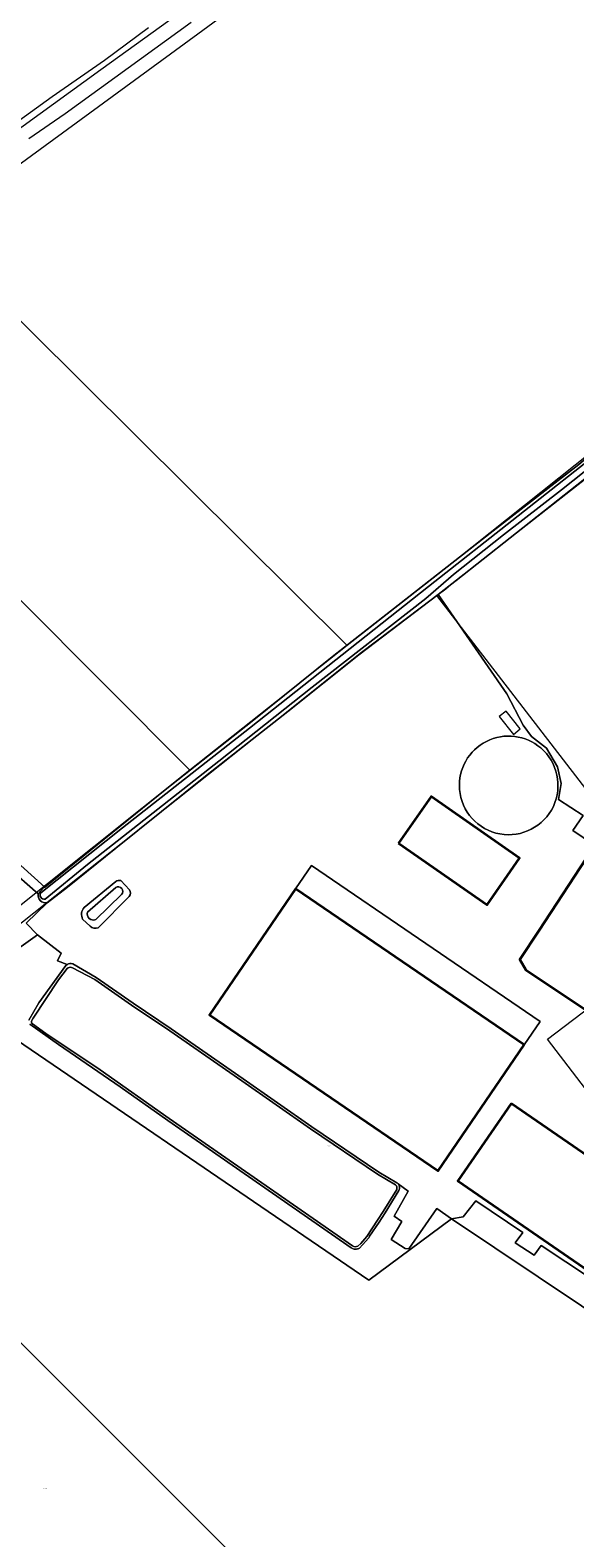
# Model space of a CAD drawing. Header units: metres. Extents: x 104777 to 177370, y 409697 to 438337.
# Tile 42 of 133: x 129010 to 129159, y 422717 to 423130. Entities that reach past the tile are written whole.
import ezdxf
from ezdxf.enums import TextEntityAlignment as Align
from ezdxf.lldxf.tags import DXFTag

# ---------------------------------------------------------------- set-up
doc = ezdxf.new("R2010")
doc.units = ezdxf.units.M
for name, color, linetype, lineweight in [('B-WE-GR-BOUWLAND-GV', 80, 'Continuous', 13), ('B-WE-GR-GRAS-GV', 60, 'Continuous', 13), ('B-WE-KG-GRENS_PERCEEL-G', 150, 'KG-PERCEEL-SO', 18), ('B-WE-KG-GRENS_PERCEEL-S', 150, 'Continuous', 25), ('B-WE-OG-BEBOUWING-G', 7, 'Continuous', 35), ('B-WE-OG-BEBOUWING-GV', 7, 'Continuous', 35), ('B-WE-OG-BEBOUWING_LOODS-GV', 7, 'Continuous', 18), ('B-WE-OG-BEBOUWING_LUIFEL-GV', 7, 'Continuous', 18), ('B-WE-OG-BEBOUWING_OPSLAGTANK-GV', 7, 'Continuous', 18), ('B-WE-OG-TERREIN_ERF-GV', 7, 'Continuous', 18), ('B-WE-OG-TERREIN_OEVER-GV', 7, 'Continuous', 18), ('B-WE-OG-WATER-GV', 130, 'Continuous', 18), ('B-WE-OG-WATER_GREPPEL-GV', 160, 'Continuous', 18), ('B-WE-VH-OPENVERHARDING_BETONELEMENT-GV', 90, 'Continuous', 18)]:
    doc.layers.add(name, color=color, linetype=linetype, lineweight=lineweight)
doc.styles.add('NLCS-ISO', font='NLCS-ISO.ttf')
doc.styles.get("Standard").update_dxf_attribs({"font": 'Romans.shx'})
tags = doc.linetypes.add('KG-PERCEEL-SO', pattern='A,5.5,-2,["P",Standard,S=1.8,R=0,X=-0.5,Y=-0.9],-2,5.5,-2,[5,NLCS.SHX,S=0.75,R=0,X=0,Y=0],-2', length=19).pattern_tags.tags
tags[6] = DXFTag(74, 10)

# ---------------------------------------------------------------- blocks, each defined once
blk = doc.blocks.new('SKG-PERCEELNUMMER-SO')
at = {"style": 'NLCS-ISO', "oblique": 10, "flags": 1}
for tag, p in [('GEMEENTECODE', (0, 2.6)), ('PERCEELGROOTTE', (0, -2.4))]:
    blk.add_attdef(tag, text='', height=1.8, dxfattribs=at).set_placement(p, align=Align.MIDDLE_CENTER)
at = {"style": 'NLCS-ISO', "oblique": 10}
blk.add_attdef('SECTIE', text='', height=1.8, dxfattribs=at).set_placement((-0.5, 0), align=Align.MIDDLE_RIGHT)
blk.add_attdef('PERCEELNUMMER', text='', height=1.8, dxfattribs=at).set_placement((0.5, 0), align=Align.MIDDLE_LEFT)

msp = doc.modelspace()

# ---------------------------------------------------------------- linework, layer by layer
at = {"layer": 'B-WE-GR-BOUWLAND-GV', "ltscale": 20, "flags": 128}
for points in [[(129156.177, 423201.575), (129143.77, 423192.212), (129143.104, 423191.71), (129139.442, 423189.301), (129102.833, 423162.505), (129085.612, 423149.9), (129082.351, 423147.942), (129073.856, 423141.908), (129056.036, 423128.857), (129006.833, 423092.82), (128976.072, 423070.672), (128958.872, 423058.288), (128957.668, 423057.685), (128951.865, 423053.43), (128951.162, 423052.276), (128942.395, 423046.416), (128939.373, 423044.396), (128921.818, 423031.614), (128900.092, 423016.027), (128892.874, 423010.412)], [(129004.862, 422903.938), (129014.2, 422895.489), (129047.098, 422922.055), (129070.905, 422940.829), (129092.79, 422958.421), (129135.982, 422992.269), (129160.213, 423011.11), (129171, 423020.188), (129187.639, 423033.474), (129228.32, 423065.957), (129330.255, 423146.539)], [(129002.76, 423101.975), (129016.256, 423111.736), (129030.582, 423121.739), (129042.624, 423130.667)]]:
    msp.add_lwpolyline(points, dxfattribs=at)
at = {"layer": 'B-WE-GR-GRAS-GV', "ltscale": 20, "flags": 128}
for points in [[(129171, 423014.393), (129126.738, 422979.376), (129125.192, 422978.153), (129123.862, 422977.101), (129121.78, 422975.518), (129140.543, 422948.357), (129145.008, 422939.789), (129147.313, 422936.623), (129151.366, 422933.47), (129154.383, 422928.383), (129155.378, 422923.821), (129154.703, 422919.408), (129161.414, 422915.04), (129158.576, 422910.988), (129164.252, 422907.128)], [(129009.882, 422859.037), (129012.593, 422863.764), (129019.992, 422874.054), (129020.317, 422874.285), (129017.716, 422875.271), (129018.668, 422877.414), (129012.253, 422882.378), (128994.393, 422869.727)], [(129181.751, 422714.962), (129191.992, 422728.192), (129195.392, 422732.375), (129195.146, 422733.97), (129202.289, 422743.7), (129212.549, 422758.106), (129212.297, 422758.625), (129211.99, 422759.257), (129201.177, 422773.882), (129190.579, 422787.111), (129177.33, 422776.846), (129172.786, 422772.967), (129125.479, 422804.69), (129102.791, 422787.889), (128988.858, 422865.581)], [(128988.858, 422865.581), (129102.791, 422787.889), (129125.479, 422804.69), (129121.459, 422807.564), (129113.76, 422796.53), (129112.807, 422796.61), (129108.918, 422799.07), (129111.855, 422803.992), (129109.711, 422805.42), (129113.601, 422812.247), (129110.806, 422814.294), (129110.915, 422814.141), (129111.009, 422813.977), (129111.084, 422813.804), (129111.141, 422813.624), (129111.18, 422813.44), (129111.199, 422813.252), (129111.198, 422813.064), (129111.177, 422812.876), (129111.137, 422812.692), (129111.064, 422812.471), (129107.28, 422806.353), (129105.644, 422803.809), (129103.05, 422799.922), (129102.954, 422799.717), (129102.823, 422799.497), (129101.095, 422797.55), (129100.243, 422796.647), (129099.932, 422796.519), (129099.714, 422796.456), (129099.49, 422796.417), (129099.263, 422796.402), (129099.035, 422796.411), (129098.81, 422796.445), (129098.59, 422796.503), (129098.378, 422796.585), (129098.175, 422796.688), (129098.009, 422796.798), (129076.465, 422811.74), (129047.869, 422831.594), (129034.817, 422840.799), (129017.994, 422852.412), (129010.11, 422857.984)]]:
    msp.add_lwpolyline(points, dxfattribs=at)
msp.add_lwpolyline([(129142.809, 422798.155), (129144.952, 422800.933), (129132.093, 422809.664), (129128.601, 422805.219), (129125.479, 422804.69), (129172.786, 422772.967), (129177.33, 422776.846), (129190.579, 422787.111), (129189.488, 422788.472), (129187.319, 422791.179), (129185.744, 422792.486), (129176.973, 422779.522), (129149.953, 422797.441), (129148.048, 422794.742)], close=True, dxfattribs=at)
at = {"layer": 'B-WE-KG-GRENS_PERCEEL-G', "ltscale": 20, "flags": 128}
for points in [[(129402.524, 423203.525), (129244.228, 423078.571), (129121.664, 422981.027), (129096.866, 422961.604)], [(129096.866, 422961.604), (128981.152, 423076.527)], [(129053.891, 422927.424), (128937.037, 423044.699)], [(129121.32, 422975.238), (129162.139, 423007.278)], [(128943.743, 422834.616), (129008.149, 422885.946), (129077.113, 422940.744), (129100.472, 422959.453), (129121.32, 422975.238)], [(129121.32, 422975.238), (129191.501, 422884.165)], [(129096.866, 422961.604), (129053.891, 422927.424)], [(129053.891, 422927.424), (129001.787, 422885.832)], [(129195.076, 422797.109), (129151.694, 422853.888), (129191.501, 422884.165)], [(128943.743, 422834.616), (129127.949, 422650.371)]]:
    msp.add_lwpolyline(points, dxfattribs=at)
at = {"layer": 'B-WE-OG-BEBOUWING-G', "ltscale": 20, "flags": 128}
for points in [[(129110.974, 422907.517), (129135.143, 422890.571), (129144.031, 422903.336), (129119.902, 422920.251)], [(129163.951, 422905.932), (129149.356, 422883.531), (129144.145, 422875.7), (129145.795, 422872.803), (129164.485, 422860.367), (129185.089, 422891.828)], [(129145.331, 422852.316), (129082.801, 422895.001), (129059.277, 422860.537), (129121.81, 422817.855)], [(129141.74, 422836.294), (129127.14, 422815.068), (129176.678, 422780.996), (129190.917, 422802.47)]]:
    msp.add_lwpolyline(points, close=True, dxfattribs=at)
at = {"layer": 'B-WE-OG-BEBOUWING-GV', "ltscale": 20, "flags": 128}
for points in [[(129110.974, 422907.517), (129135.143, 422890.571), (129144.031, 422903.336), (129119.902, 422920.251)], [(129163.951, 422905.932), (129149.356, 422883.531), (129144.145, 422875.7), (129145.795, 422872.803), (129164.485, 422860.367), (129185.089, 422891.828)], [(129145.331, 422852.316), (129082.801, 422895.001), (129059.277, 422860.537), (129121.81, 422817.855)], [(129141.74, 422836.294), (129127.14, 422815.068), (129176.678, 422780.996), (129190.917, 422802.47)]]:
    msp.add_lwpolyline(points, close=True, dxfattribs=at)
at = {"layer": 'B-WE-OG-BEBOUWING_LOODS-GV', "ltscale": 20, "flags": 128}
msp.add_lwpolyline([(129082.801, 422895.001), (129145.331, 422852.316), (129149.697, 422858.712), (129087.165, 422901.394)], close=True, dxfattribs=at)
at = {"layer": 'B-WE-OG-BEBOUWING_LUIFEL-GV', "ltscale": 20, "flags": 128}
msp.add_lwpolyline([(129138.492, 422942.101), (129142.351, 422937.238), (129144.236, 422938.733), (129140.377, 422943.597)], close=True, dxfattribs=at)
at = {"layer": 'B-WE-OG-BEBOUWING_OPSLAGTANK-GV', "ltscale": 20}
for points in [[(129150.609, 422932.838, 0.6681777), (129127.576, 422923.297)], [(129127.576, 422923.297, 1.4966355), (129150.609, 422932.838)]]:
    msp.add_lwpolyline(points, format="xyb", dxfattribs=at)
at = {"layer": 'B-WE-OG-TERREIN_ERF-GV', "ltscale": 20, "flags": 128}
for points in [[(129164.252, 422907.128), (129158.576, 422910.988), (129161.414, 422915.04), (129154.703, 422919.408), (129155.378, 422923.821), (129154.383, 422928.383), (129151.366, 422933.47), (129147.313, 422936.623), (129145.008, 422939.789), (129140.543, 422948.357), (129121.78, 422975.518), (129100.107, 422959.039), (129080.647, 422943.543), (129058.622, 422926.164), (129033.679, 422906.16), (129020.44, 422895.49), (129014.866, 422891.163), (129009.168, 422885.639), (129012.253, 422882.378), (129018.668, 422877.414), (129017.716, 422875.271), (129020.317, 422874.285), (129020.681, 422874.448), (129021.071, 422874.537), (129021.47, 422874.547), (129021.863, 422874.48), (129028.268, 422870.718), (129038.352, 422863.672), (129048.81, 422856.676), (129068.507, 422843.016), (129087.279, 422829.913), (129105.563, 422817.518), (129110.516, 422814.585), (129110.68, 422814.435), (129110.806, 422814.294), (129113.601, 422812.247), (129109.711, 422805.42), (129111.855, 422803.992), (129108.918, 422799.07), (129112.807, 422796.61), (129113.76, 422796.53), (129121.459, 422807.564), (129125.479, 422804.69), (129128.601, 422805.219), (129132.093, 422809.664), (129144.952, 422800.933), (129142.809, 422798.155), (129148.048, 422794.742), (129149.953, 422797.441), (129176.973, 422779.522)], [(129024.966, 422889.901), (129033.607, 422897.001)], [(129034.98, 422897.248), (129037.419, 422894.733)], [(129037.335, 422892.87), (129028.818, 422884.342)], [(129026.637, 422884.775), (129024.549, 422886.652)]]:
    msp.add_lwpolyline(points, dxfattribs=at)
at = {"layer": 'B-WE-OG-TERREIN_ERF-GV', "ltscale": 20}
for points in [[(129127.576, 422923.297, -0.6681777), (129150.609, 422932.838)], [(129150.609, 422932.838, -1.4966355), (129127.576, 422923.297)], [(129033.607, 422897.001, -0.2143431), (129034.98, 422897.248)], [(129037.419, 422894.733, -0.258657), (129037.335, 422892.87)], [(129024.549, 422886.652, -0.2838758), (129024.966, 422889.901)], [(129028.818, 422884.342, -0.2841754), (129026.637, 422884.775)]]:
    msp.add_lwpolyline(points, format="xyb", dxfattribs=at)
at = {"layer": 'B-WE-OG-TERREIN_ERF-GV', "ltscale": 20, "flags": 128}
for points in [[(129144.031, 422903.336), (129135.143, 422890.571), (129110.974, 422907.517), (129119.902, 422920.251)], [(129163.951, 422905.932), (129185.089, 422891.828), (129164.485, 422860.367), (129145.795, 422872.803), (129144.145, 422875.7), (129149.356, 422883.531)], [(129082.801, 422895.001), (129087.165, 422901.394), (129149.697, 422858.712), (129145.331, 422852.316), (129121.81, 422817.855), (129059.277, 422860.537)], [(129141.74, 422836.294), (129190.917, 422802.47), (129176.678, 422780.996), (129127.14, 422815.068)]]:
    msp.add_lwpolyline(points, close=True, dxfattribs=at)
at = {"layer": 'B-WE-OG-TERREIN_OEVER-GV', "ltscale": 20, "flags": 128}
for points in [[(129013.094, 422893.922), (129035.455, 422911.696), (129070.158, 422938.925), (129119.114, 422977.711), (129168.221, 423016.419), (129188.406, 423032.512), (129203.354, 423044.43), (129247.67, 423079.519), (129270.162, 423097.418), (129288.2, 423111.773), (129350.372, 423160.633)], [(129330.255, 423146.539), (129228.32, 423065.957), (129187.639, 423033.474), (129171, 423020.188), (129160.213, 423011.11), (129135.982, 422992.269), (129092.79, 422958.421), (129070.905, 422940.829), (129047.098, 422922.055), (129014.2, 422895.489), (129013.902, 422895.248), (129012.407, 422893.579)], [(129171, 423016.445), (129155.552, 423004.127), (129139.696, 422991.827), (129125.982, 422981.025), (129118.391, 422974.415), (129087.291, 422950.189), (129061.838, 422929.897), (129025.929, 422901.611), (129014.279, 422892.177)], [(129014.866, 422891.163), (129020.44, 422895.49), (129033.679, 422906.16), (129058.622, 422926.164), (129080.647, 422943.543), (129100.107, 422959.039), (129121.78, 422975.518), (129123.862, 422977.101), (129125.192, 422978.153), (129126.738, 422979.376), (129171, 423014.393)], [(129033.607, 422897.001), (129024.966, 422889.901)], [(129037.419, 422894.733), (129034.98, 422897.248)], [(129025.861, 422888.582), (129033.625, 422895.33)], [(129035.225, 422893.431), (129028.134, 422886.56)], [(129028.818, 422884.342), (129037.335, 422892.87)], [(129024.549, 422886.652), (129026.637, 422884.775)], [(129010.11, 422857.984), (129017.994, 422852.412), (129034.817, 422840.799), (129047.869, 422831.594), (129076.465, 422811.74), (129098.009, 422796.798), (129098.175, 422796.688), (129098.378, 422796.585), (129098.59, 422796.503), (129098.81, 422796.445), (129099.035, 422796.411), (129099.263, 422796.402), (129099.49, 422796.417), (129099.714, 422796.456), (129099.932, 422796.519), (129100.243, 422796.647), (129101.095, 422797.55), (129102.823, 422799.497), (129102.954, 422799.717), (129103.05, 422799.922), (129105.644, 422803.809), (129107.28, 422806.353), (129111.064, 422812.471), (129111.137, 422812.692), (129111.177, 422812.876), (129111.198, 422813.064), (129111.199, 422813.252), (129111.18, 422813.44), (129111.141, 422813.624), (129111.084, 422813.804), (129111.009, 422813.977), (129110.915, 422814.141), (129110.806, 422814.294), (129110.68, 422814.435), (129110.516, 422814.585), (129105.563, 422817.518), (129087.279, 422829.913), (129068.507, 422843.016), (129048.81, 422856.676), (129038.352, 422863.672), (129028.268, 422870.718), (129021.863, 422874.48), (129021.47, 422874.547), (129021.071, 422874.537), (129020.681, 422874.448), (129020.317, 422874.285), (129019.992, 422874.054), (129012.593, 422863.764), (129009.882, 422859.037)], [(129098.384, 422797.353), (129076.847, 422812.29), (129048.253, 422832.143), (129029.377, 422845.455), (129014.534, 422855.434), (129010.819, 422858.037), (129010.72, 422858.164), (129010.649, 422858.308), (129010.607, 422858.464), (129010.597, 422858.625), (129010.618, 422858.784), (129010.67, 422858.936), (129011.044, 422859.587), (129017.988, 422870.058), (129020.3, 422873.195), (129020.567, 422873.363), (129020.862, 422873.471), (129021.174, 422873.515), (129021.489, 422873.494), (129021.792, 422873.407), (129027.899, 422870.158), (129037.974, 422863.118), (129048.433, 422856.122), (129068.125, 422842.465), (129086.899, 422829.361), (129105.204, 422816.952), (129110.115, 422814.044)], [(129110.453, 422812.756), (129106.713, 422806.711), (129105.211, 422804.376), (129102.28, 422799.895)], [(129102.28, 422799.895), (129100.6, 422798.002), (129099.855, 422797.212)]]:
    msp.add_lwpolyline(points, dxfattribs=at)
at = {"layer": 'B-WE-OG-TERREIN_OEVER-GV', "ltscale": 20}
for points in [[(129034.98, 422897.248, 0.2143431), (129033.607, 422897.001)], [(129033.625, 422895.33, -0.8679497), (129035.225, 422893.431)], [(129012.407, 422893.579, 0.5195985), (129014.866, 422891.163)], [(129014.279, 422892.177, -0.6397057), (129013.094, 422893.922)], [(129037.335, 422892.87, 0.258657), (129037.419, 422894.733)], [(129024.966, 422889.901, 0.2838758), (129024.549, 422886.652)], [(129028.134, 422886.56, -0.6166593), (129025.861, 422888.582)], [(129026.637, 422884.775, 0.2841754), (129028.818, 422884.342)], [(129110.115, 422814.044, -0.3235225), (129110.453, 422812.756)], [(129099.855, 422797.212, -0.2765531), (129098.384, 422797.353)]]:
    msp.add_lwpolyline(points, format="xyb", dxfattribs=at)
at = {"layer": 'B-WE-OG-WATER-GV', "ltscale": 20, "flags": 128}
for points in [[(129384.491, 423187.446), (129350.372, 423160.633), (129288.2, 423111.773), (129270.162, 423097.418), (129247.67, 423079.519), (129203.354, 423044.43), (129188.406, 423032.512), (129168.221, 423016.419), (129119.114, 422977.711), (129070.158, 422938.925), (129035.455, 422911.696), (129013.094, 422893.922)], [(129014.279, 422892.177), (129025.929, 422901.611), (129061.838, 422929.897), (129087.291, 422950.189), (129118.391, 422974.415), (129125.982, 422981.025), (129139.696, 422991.827), (129155.552, 423004.127), (129171, 423016.445)], [(129033.625, 422895.33), (129025.861, 422888.582)], [(129028.134, 422886.56), (129035.225, 422893.431)], [(129110.115, 422814.044), (129105.204, 422816.952), (129086.899, 422829.361), (129068.125, 422842.465), (129048.433, 422856.122), (129037.974, 422863.118), (129027.899, 422870.158), (129021.792, 422873.407), (129021.489, 422873.494), (129021.174, 422873.515), (129020.862, 422873.471), (129020.567, 422873.363), (129020.3, 422873.195), (129017.988, 422870.058), (129011.044, 422859.587), (129010.67, 422858.936), (129010.618, 422858.784), (129010.597, 422858.625), (129010.607, 422858.464), (129010.649, 422858.308), (129010.72, 422858.164), (129010.819, 422858.037), (129014.534, 422855.434), (129029.377, 422845.455), (129048.253, 422832.143), (129076.847, 422812.29), (129098.384, 422797.353)], [(129102.28, 422799.895), (129105.211, 422804.376), (129106.713, 422806.711), (129110.453, 422812.756)], [(129099.855, 422797.212), (129100.6, 422798.002), (129102.28, 422799.895)]]:
    msp.add_lwpolyline(points, dxfattribs=at)
at = {"layer": 'B-WE-OG-WATER-GV', "ltscale": 20}
for points in [[(129035.225, 422893.431, 0.8679497), (129033.625, 422895.33)], [(129013.094, 422893.922, 0.6397057), (129014.279, 422892.177)], [(129025.861, 422888.582, 0.6166593), (129028.134, 422886.56)], [(129110.453, 422812.756, 0.3235225), (129110.115, 422814.044)], [(129098.384, 422797.353, 0.2765531), (129099.855, 422797.212)]]:
    msp.add_lwpolyline(points, format="xyb", dxfattribs=at)
at = {"layer": 'B-WE-OG-WATER_GREPPEL-GV', "ltscale": 20, "flags": 128}
msp.add_lwpolyline([(129004.098, 422900.898), (129012.407, 422893.579), (129013.902, 422895.248), (129014.2, 422895.489), (129004.862, 422903.938)], dxfattribs=at)
at = {"layer": 'B-WE-VH-OPENVERHARDING_BETONELEMENT-GV', "ltscale": 20, "flags": 128}
for points in [[(129295.563, 423312.763), (129291.022, 423313.907), (129290.563, 423313.29), (129280.564, 423303.65), (129280.102, 423303.288), (129276.4, 423300.386), (129265.688, 423292.039), (129242.776, 423274.187), (129200.967, 423243.515), (129154.105, 423208.785), (129114.171, 423180.361), (129079.638, 423155.286), (129059.785, 423140.934), (129029.563, 423119.086), (128983.304, 423085.552)], [(129009.892, 423100.247), (129019.825, 423107.123), (129054.251, 423132.084)], [(129012.407, 422893.579), (129004.098, 422900.898), (129003.776, 422901.009), (129003.532, 422900.98), (129003.224, 422900.918), (129002.755, 422900.659), (129000.587, 422898.939), (129000.114, 422898.768), (128998.891, 422897.64), (128986.035, 422910.094), (128974.318, 422921.942), (128940.996, 422955.619), (128907.069, 422989.243), (128900.268, 422997.306)], [(129001.396, 422880.742), (128994.13, 422875.256), (128949.037, 422839.35), (128948.326, 422839.004), (128947.13, 422839.511), (128946.644, 422840.435), (128946.231, 422842.078), (128945.463, 422841.575), (128944.279, 422843.099), (128940.698, 422839.921), (128942.736, 422837.813), (128943.593, 422837.084), (128944.443, 422835.634), (128945.642, 422835.197), (128948.245, 422832.568), (128964.02, 422846.19), (128982.551, 422860.856), (128988.858, 422865.581), (128994.393, 422869.727), (129012.253, 422882.378), (129009.168, 422885.639), (129014.866, 422891.163)]]:
    msp.add_lwpolyline(points, dxfattribs=at)
at = {"layer": 'B-WE-VH-OPENVERHARDING_BETONELEMENT-GV', "ltscale": 20}
msp.add_lwpolyline([(129014.866, 422891.163, -0.5195985), (129012.407, 422893.579)], format="xyb", dxfattribs=at)

# ---------------------------------------------------------------- block references
at = {"layer": 'B-WE-KG-GRENS_PERCEEL-S', "ltscale": 20, "xscale": 0.15, "yscale": 0.15, "zscale": 0.15}
for p, values in [((129091.677, 422824.692), {'PERCEELNUMMER': '971', 'SECTIE': 'H'}), ((129014.137, 422730.956), {'PERCEELNUMMER': '188', 'SECTIE': 'H'})]:
    msp.add_blockref('SKG-PERCEELNUMMER-SO', p, dxfattribs=at).add_auto_attribs(values)

doc.saveas('drawing.dxf')
